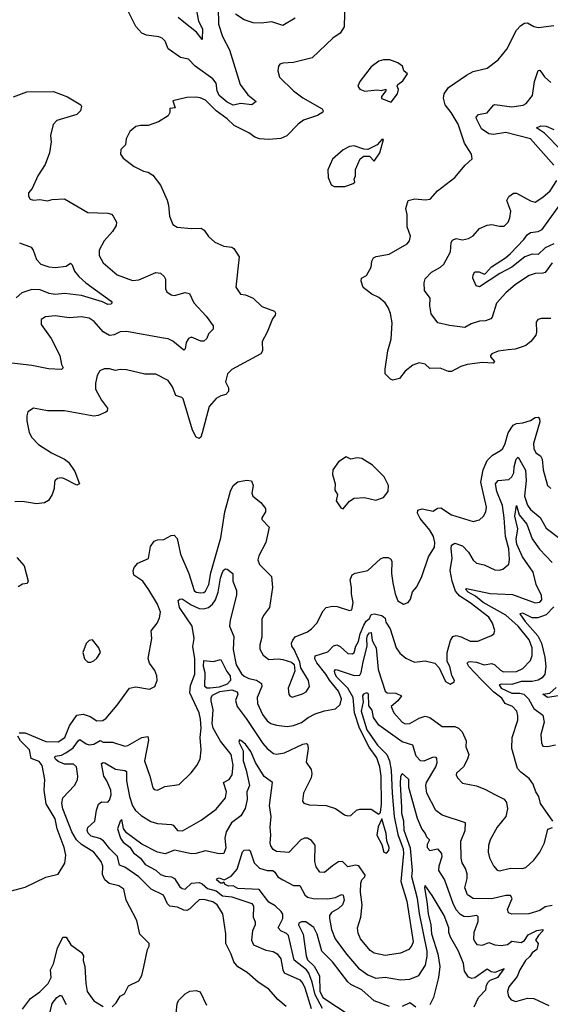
# Model space of a CAD drawing. Extents: x 1843161 to 1959474, y 907081 to 1016326.
# Tile 105 of 256: x 1857196 to 1860622, y 953121 to 959485. Entities that reach past the tile are written whole.
import ezdxf

# ---------------------------------------------------------------- set-up
doc = ezdxf.new("R2010")
doc.units = 0

msp = doc.modelspace()

# ---------------------------------------------------------------- linework, layer by layer
at = {"layer": '0CON20XD'}
for points in [[(1859296.2, 959605), (1859290.9, 959439.1), (1859265, 959398), (1859218, 959365), (1859085, 959238.8), (1858965, 959207.1), (1858895, 959203.3), (1858875, 959196.7), (1858866.2, 959185), (1858862.9, 959155), (1858873.6, 959113.6), (1858964.4, 959024.4), (1859025, 958980), (1859149.1, 958909.1), (1859156.2, 958895), (1859154.1, 958885.9), (1859120, 958865), (1859028.8, 958835), (1858995, 958810), (1858920, 958735), (1858882.9, 958717.1), (1858805, 958709.5), (1858745, 958714.7), (1858715.2, 958725.2), (1858675, 958752.5), (1858580.3, 958800.3), (1858535, 958844.7), (1858465.3, 958895.2), (1858395, 958964.3), (1858360.3, 958980.3), (1858335, 958984.4), (1858275, 958981.9), (1858185, 958960), (1858200, 958915), (1858165, 958910), (1858165.9, 958884.1), (1858155, 958863.3), (1858093.3, 958825), (1858025, 958800), (1857975, 958801.4), (1857945.7, 958794.3), (1857908, 958762), (1857884, 958715), (1857880, 958675), (1857850, 958645), (1857846.7, 958615), (1857865, 958590), (1857935, 958536.2), (1857995, 958506.7), (1858025, 958500), (1858055, 958480), (1858105.6, 958415.6), (1858148.3, 958318.3), (1858157.5, 958285), (1858164.2, 958215), (1858185, 958160), (1858212.7, 958142.7), (1858305, 958134.3), (1858367.6, 958137.6), (1858386.2, 958125), (1858415, 958083.3), (1858455.9, 958045.9), (1858515, 958021.2), (1858565, 958013.8), (1858578.8, 958005), (1858612.3, 957952.3), (1858591.2, 957755), (1858620.8, 957710.8), (1858655, 957707.1), (1858703.9, 957683.9), (1858760.3, 957630.3), (1858841.7, 957601.7), (1858848.3, 957588.3), (1858846.2, 957575), (1858828.1, 957551.9), (1858794.2, 957465), (1858761.2, 957405), (1858763.3, 957345), (1858753.9, 957326.1), (1858565, 957223.3), (1858538.9, 957195), (1858524.5, 957145), (1858544.3, 957105), (1858545, 957082.5), (1858527, 957063), (1858495, 957053.8), (1858465, 957036.2), (1858418.6, 956985), (1858374.5, 956815.5), (1858365, 956787.5), (1858355, 956778.8), (1858335, 956786.7), (1858312.2, 956832.2), (1858250.8, 957035), (1858243, 957043), (1858204.3, 957055), (1858182.4, 957112.4), (1858155, 957153.8), (1858075, 957194), (1858005, 957194.3), (1857885, 957222.5), (1857845.6, 957224.4), (1857815, 957217.9), (1857775, 957227.8), (1857742.1, 957227.9), (1857713.8, 957215), (1857695.8, 957185), (1857685.5, 957135), (1857686.4, 957096.4), (1857724.3, 957025), (1857762, 956975), (1857761.2, 956955), (1857752.7, 956947.3), (1857703.5, 956926.5), (1857675, 956923.1), (1857485, 956957.5), (1857375, 956956), (1857285, 956973.3), (1857249.3, 956950.7), (1857241.2, 956925), (1857242.7, 956892.7), (1857257.3, 956817.3), (1857274.2, 956785), (1857318.3, 956738.3), (1857401.2, 956685), (1857484.5, 956644.5), (1857512, 956625), (1857552.5, 956565), (1857582.5, 956485), (1857565, 956476.7), (1857485, 956518), (1857465, 956523.8), (1857440.5, 956519.5), (1857425, 956507.5), (1857420, 956495), (1857418.8, 956455), (1857406, 956415), (1857382.7, 956377.3), (1857356.8, 956363.2), (1857305, 956355.7), (1857215, 956371.1), (1857165, 956369.2)], [(1858476.8, 959563.2), (1858479.6, 959455), (1858505.5, 959375.5), (1858550, 959290), (1858619.1, 959065), (1858669.5, 958999.5), (1858722.9, 958955), (1858695.7, 958934.3), (1858625, 958942.9), (1858575, 958932.5), (1858535, 958951.7), (1858483, 958995), (1858471.1, 959025), (1858465.2, 959075), (1858443.1, 959103.1), (1858329.5, 959185), (1858285, 959229.2), (1858235, 959239.5), (1858155, 959296.2), (1858134.3, 959345), (1858115.3, 959365.3), (1858093.9, 959373.9), (1858015, 959385.2), (1857985, 959397.4), (1857945, 959440.5), (1857898.5, 959535)], [(1858335.4, 959555), (1858350.6, 959475), (1858375.9, 959425), (1858375, 959357.5), (1858336.9, 959405), (1858255, 959468.6), (1858218.4, 959498.4)], [(1858975.6, 959495), (1858895, 959446.9), (1858825, 959471.7), (1858755, 959462.3), (1858703.8, 959465), (1858645, 959483.3), (1858589.7, 959519.7)], [(1860625, 957554.4), (1860565, 957554), (1860542.9, 957547.1), (1860530.5, 957529.5), (1860533.3, 957465), (1860528.8, 957445), (1860495.7, 957404.3), (1860465, 957378.8), (1860440.5, 957369.5), (1860395, 957355.8), (1860351.2, 957351.2), (1860285, 957342.5), (1860245.5, 957324.5), (1860236, 957315), (1860237.1, 957305), (1860261.4, 957275), (1860254.3, 957265.7), (1860185, 957269.6), (1860085, 957255.7), (1860045, 957242.9), (1859985, 957212), (1859965, 957211.2), (1859911.7, 957231.7), (1859845, 957230), (1859815, 957258), (1859775, 957266), (1859735, 957250.8), (1859685, 957212.9), (1859648.8, 957165), (1859605, 957155.7), (1859590.6, 957160.6), (1859556.7, 957195), (1859556, 957225), (1859572.7, 957345), (1859595, 957420), (1859602.2, 957525), (1859591.1, 957585), (1859575.6, 957625), (1859555, 957654.4), (1859515, 957688.2), (1859470.4, 957710.4), (1859415, 957753.3), (1859400.8, 957795), (1859403.3, 957815), (1859435, 957831.4), (1859466.5, 957885), (1859469.2, 957925), (1859480, 957945), (1859496.9, 957953.1), (1859581.2, 957968.8), (1859697.5, 958035), (1859713.3, 958055), (1859718.8, 958085), (1859698.8, 958145), (1859698.6, 958225), (1859689.2, 958265), (1859704, 958315), (1859747.3, 958327.3), (1859815, 958320), (1859846.2, 958325), (1859895, 958378.8), (1860005.5, 958464.5), (1860072, 958545), (1860118, 958585), (1860114.2, 958615), (1860067.4, 958687.4), (1860028.5, 958808.5), (1859983.1, 958885), (1859944.3, 958935), (1859932.3, 958977.7), (1859936, 959005), (1859965, 959045.7), (1860081.2, 959125), (1860125, 959150.8), (1860215, 959171.4), (1860285, 959225.8), (1860341.4, 959295), (1860403.2, 959416.8), (1860432.1, 959447.9), (1860455, 959462), (1860475, 959464.2), (1860515, 959440), (1860545.5, 959434.5), (1860645, 959446.9)], [(1859595, 958952.5), (1859636.2, 959005), (1859642.5, 959032.5), (1859632.5, 959055), (1859637.5, 959065), (1859669.7, 959090.3), (1859700, 959135), (1859677.5, 959155), (1859667.5, 959185), (1859637.5, 959205), (1859585.5, 959225.5), (1859544.5, 959225.5), (1859514.5, 959215.5), (1859465, 959180), (1859392, 959085), (1859380, 959055), (1859393.3, 959035), (1859425, 959023.1), (1859505, 959032), (1859533, 959027), (1859560, 959035), (1859560, 959025), (1859532.3, 958987.7), (1859533.3, 958975), (1859595, 958952.5)], [(1860645.3, 958545), (1860494.2, 958715), (1860334.5, 958755.5), (1860255, 958742.5), (1860225, 958747.3), (1860179, 958779), (1860145, 958844.3), (1860144.6, 958855.4), (1860158.8, 958871.2), (1860215, 958883.2), (1860255, 958932.5), (1860264.1, 958935.9), (1860375, 958921.1), (1860446.9, 958933.1), (1860466.9, 958943.1), (1860507.3, 958995), (1860520.8, 959085), (1860545, 959156.2), (1860555, 959159.2), (1860585, 959114.3), (1860625, 959079.2)], [(1857155, 958985.7), (1857242.3, 959017.7), (1857415, 959021.5), (1857505, 958986.4), (1857591.2, 958935), (1857596, 958925), (1857589.2, 958895), (1857565, 958871.4), (1857435, 958833.8), (1857411.7, 958808.3), (1857394.1, 958735.9), (1857400, 958695), (1857388, 958625), (1857361.2, 958548.8), (1857314, 958475), (1857276.1, 958393.9), (1857252.5, 958365), (1857253.3, 958345), (1857263.3, 958325), (1857285, 958317.5), (1857325, 958323.3), (1857375, 958313.8), (1857405, 958323.3), (1857485, 958327.5), (1857635, 958239.2), (1857765, 958234), (1857787.7, 958227.7), (1857800, 958215), (1857822, 958175), (1857818.1, 958155), (1857794.7, 958115.3), (1857741.9, 958055), (1857708.9, 957995), (1857709.7, 957959.7), (1857735, 957912.9), (1857825, 957835.6), (1857925, 957800), (1857966, 957804), (1858075, 957850), (1858105, 957846), (1858128.8, 957825), (1858137, 957807), (1858137.8, 957745), (1858147.1, 957725), (1858175, 957705.6), (1858195, 957702.5), (1858265, 957722.5), (1858293.3, 957715), (1858320, 957655), (1858399.4, 957569.4), (1858445.7, 957505), (1858446.2, 957483.8), (1858415.8, 957455), (1858404, 957425), (1858385, 957408), (1858365, 957407.5), (1858305, 957432), (1858285.9, 957424.1), (1858271.5, 957398.5), (1858265, 957357.5), (1858255, 957348.8), (1858185, 957407.5), (1858155, 957421.1), (1858125, 957425.6), (1857885, 957470), (1857845, 957466.7), (1857805, 957448.6), (1857775, 957443.5), (1857735, 957467.5), (1857677.5, 957535), (1857645, 957555.5), (1857594.5, 957564.5), (1857515, 957557.9), (1857425, 957570), (1857362.5, 957565), (1857335, 957547.5), (1857334.4, 957515), (1857398.1, 957425), (1857454.5, 957315), (1857466.6, 957256.6), (1857476.9, 957235), (1857466.5, 957223.5), (1857382.7, 957227.3), (1857275, 957248.8), (1857145, 957264.7)], [(1860695, 958638.6), (1860585, 958750.8), (1860565, 958764.4), (1860533.3, 958785), (1860561.5, 958798.5), (1860595, 958795.8), (1860645, 958774.7)], [(1859226.4, 958406.4), (1859295, 958406.7), (1859315, 958413.8), (1859350, 958425), (1859360, 958435), (1859356.7, 958455), (1859363.6, 958476.4), (1859363.6, 958516.4), (1859393.6, 958586.4), (1859418.3, 958601.7), (1859455, 958602.5), (1859485, 958570), (1859521.2, 958625), (1859545, 958710), (1859535, 958710), (1859503.6, 958676.4), (1859445, 958646.7), (1859418, 958648), (1859355, 958669.2), (1859325, 958664.2), (1859285, 958643.8), (1859215, 958582.5), (1859186, 958515), (1859187.5, 958465), (1859207.5, 958417.5), (1859226.4, 958406.4)], [(1860635, 957913.8), (1860588.2, 957851.8), (1860574.5, 957845.5), (1860525, 957844.4), (1860485, 957830.4), (1860397.7, 957772.3), (1860335, 957718.5), (1860275, 957653.5), (1860247, 957563), (1860238, 957552), (1860205, 957538.1), (1860165, 957535.6), (1860111.5, 957518.5), (1860070, 957495), (1859971.4, 957508.6), (1859896.2, 957525), (1859853, 957583), (1859844.2, 957635), (1859845.8, 957685), (1859810, 957735), (1859806.9, 957785), (1859815, 957810), (1859855, 957853.1), (1859912.9, 957885), (1859934.7, 957905.3), (1859977.8, 957985), (1859982.8, 958045), (1859990.6, 958059.4), (1860015, 958071.4), (1860055, 958062.2), (1860095, 958071.1), (1860125, 958088.1), (1860165, 958135.6), (1860215, 958156.7), (1860245, 958160), (1860295, 958149.6), (1860325, 958150.9), (1860349.6, 958175), (1860360.9, 958205), (1860366.5, 958246.5), (1860340.8, 958315), (1860355, 958342), (1860385, 958363.8), (1860405, 958364), (1860495, 958312.9), (1860525, 958305.6), (1860573.3, 958336.7), (1860620.8, 958379.2), (1860664.7, 958445.3)], [(1860645, 958036.2), (1860589.8, 958010.2), (1860545, 957966.8), (1860505, 957969.5), (1860458.2, 957951.8), (1860375, 957885.6), (1860296.9, 957845), (1860165, 957758.1), (1860144.5, 957765), (1860122.7, 957815), (1860123.8, 957835), (1860134.5, 957855.5), (1860163.3, 957855), (1860195, 957840), (1860205, 957844.3), (1860242.2, 957887.8), (1860332.5, 957945), (1860365, 957972.5), (1860451.4, 958065), (1860472, 958095), (1860495, 958110), (1860545, 958116.4), (1860570.9, 958129.1), (1860718, 958335)], [(1857195, 958041.4), (1857269.2, 958015), (1857282.5, 957995), (1857303.5, 957935), (1857332.9, 957905), (1857385, 957886.5), (1857425, 957883.3), (1857495, 957890.8), (1857525, 957910), (1857535, 957900), (1857550.3, 957860.3), (1857577.8, 957825), (1857622.9, 957782.9), (1857786.2, 957665), (1857793.3, 957655), (1857784.1, 957645.9), (1857765, 957643.1), (1857730.5, 957660.5), (1857595, 957701.2), (1857486, 957716), (1857425, 957707.7), (1857386.2, 957715), (1857329.1, 957739.1), (1857275, 957740.3), (1857210.7, 957719.3), (1857173.9, 957686.1)], [(1860215.4, 956635), (1860248.9, 956671.1), (1860300.7, 956699.3), (1860315, 956714.2), (1860331.1, 956745), (1860351.2, 956815), (1860383.6, 956865), (1860405, 956875.4), (1860445, 956879.6), (1860495, 956894.1), (1860525, 956912.7), (1860545, 956916.2), (1860553.6, 956905), (1860555.5, 956885), (1860513.6, 956745), (1860515, 956713.3), (1860530, 956685), (1860558.9, 956665), (1860570.7, 956645), (1860575.7, 956575.7), (1860604.3, 956475), (1860625, 956454.3)], [(1857193.3, 954875), (1857231.2, 954875), (1857365, 954818.7), (1857445, 954816.8), (1857486.4, 954845), (1857518.4, 954921.6), (1857565, 954990.8), (1857605, 954996), (1857650.9, 954980.9), (1857693.8, 954953.8), (1857732.5, 954955), (1857755, 954971.2), (1857825, 955053.8), (1857905, 955163.8), (1857946.2, 955173.8), (1858035, 955157.8), (1858068.6, 955175), (1858083.6, 955215), (1858081.2, 955245), (1858068.1, 955278.1), (1858033.1, 955325), (1858025.7, 955355.7), (1858049.4, 955485), (1858044.4, 955535), (1858084.3, 955585), (1858098, 955618), (1858104.3, 955655), (1858085, 955706.2), (1858029.5, 955799.5), (1857990.8, 955855), (1857932.5, 955895), (1857927.7, 955922.3), (1857935.7, 955944.3), (1857957.9, 955972.1), (1858026.8, 956003.2), (1858040.7, 956079.3), (1858065, 956114), (1858085, 956122), (1858127.5, 956125), (1858175, 956150), (1858192.7, 956152.7), (1858212.1, 956132.1), (1858235, 956030), (1858288.9, 955905), (1858322.1, 955795), (1858335, 955784.7), (1858365, 955780.4), (1858385, 955782.9), (1858395, 955791.1), (1858417.9, 955835), (1858430.8, 955909.2), (1858494.2, 956135), (1858520.8, 956305), (1858557.8, 956437.8), (1858575.3, 956474.7), (1858605, 956497.1), (1858660.3, 956509.7), (1858692.5, 956505), (1858704.2, 956475), (1858694.4, 956425), (1858700.8, 956405), (1858753.8, 956363.8), (1858783.1, 956325), (1858783.3, 956305), (1858760, 956265), (1858760, 956255), (1858806, 956205), (1858784.5, 956105.5), (1858741.1, 956018.9), (1858734.5, 955994.5), (1858744.6, 955964.6), (1858822, 955885), (1858829.4, 955815), (1858809.4, 955685), (1858770, 955635), (1858760.2, 955609.8), (1858760.3, 955495), (1858747.1, 955445), (1858746.2, 955416.2), (1858767.2, 955377.2), (1858805, 955349.2), (1858865, 955353.5), (1858895, 955349.4), (1858951.7, 955331.7), (1858968.3, 955318.3), (1858972.5, 955275), (1858934.3, 955175.7), (1858930, 955165), (1858933.6, 955123.6), (1858941.7, 955111.7), (1858955, 955106.7), (1859023, 955127), (1859045, 955140), (1859068, 955175), (1859061.4, 955215), (1859011.2, 955295), (1859005, 955332.5), (1858969.2, 955415), (1858952.5, 955435), (1858951.4, 955455), (1858959.2, 955475), (1858975, 955495.7), (1859055, 955528.6), (1859081.2, 955548.8), (1859114.6, 955585.4), (1859155.3, 955664.7), (1859175, 955685.7), (1859215, 955694.4), (1859245, 955692.9), (1859325, 955666.2), (1859339.7, 955670.3), (1859350, 955715), (1859338.2, 955775), (1859339.5, 955815), (1859330.9, 955865), (1859343.7, 955896.3), (1859362.8, 955907.2), (1859444.7, 955925.3), (1859525, 956000.9), (1859545, 956009.6), (1859575, 956008.9), (1859591.2, 956001.2), (1859600, 955985), (1859596.2, 955905), (1859606.5, 955845), (1859620.4, 955775), (1859638.6, 955728.6), (1859675, 955706.7), (1859705, 955718.6), (1859719.7, 955740.3), (1859732.8, 955787.2), (1859759.7, 955820.3), (1859793.3, 955885), (1859835.8, 956014.2), (1859874.4, 956075.6), (1859877.5, 956105), (1859869.2, 956145), (1859844.6, 956185), (1859781.8, 956261.8), (1859763.8, 956295), (1859767.5, 956315), (1859795, 956322.3), (1859865, 956307.5), (1859895, 956326.9), (1859915, 956330), (1859984.6, 956284.6), (1860125, 956241.9), (1860165, 956252.5), (1860190, 956275), (1860207.1, 956305), (1860210.5, 956335), (1860173, 956495), (1860188.2, 956575), (1860215.4, 956635)], [(1857794.1, 953105.9), (1857819.1, 953130.9), (1857845, 953173.8), (1857871.7, 953188.3), (1857898.8, 953241.2), (1857965, 953272.5), (1857985, 953307.5), (1857996.5, 953363.5), (1858022, 953475), (1858033, 953497), (1858031.2, 953515), (1857971.4, 953575), (1857952.2, 953662.2), (1857884.4, 953795), (1857868.6, 953865), (1857836.1, 953886.1), (1857773, 953903), (1857745.7, 953925.7), (1857731.2, 953961.2), (1857731.8, 954015), (1857721.9, 954045), (1857675, 954105.3), (1857594.4, 954154.4), (1857562.7, 954185), (1857533.6, 954235), (1857474.8, 954385), (1857468.5, 954421.5), (1857474.1, 954455.9), (1857550.6, 954535), (1857568.9, 954571.1), (1857571.5, 954595), (1857561.8, 954655), (1857544.1, 954674.1), (1857485, 954673.9), (1857445, 954690), (1857427.7, 954705), (1857422.3, 954715), (1857425.6, 954724.4), (1857465, 954731.1), (1857493.5, 954746.5), (1857540.4, 954779.6), (1857575, 954826.4), (1857585, 954831.8), (1857624.4, 954805), (1857645, 954799.1), (1857675, 954803.3), (1857715, 954826.5), (1857735, 954816.1), (1857795.5, 954814.5), (1857875, 954790.5), (1857895.3, 954794.7), (1857985, 954844.6), (1858023, 954853), (1858028.6, 954828.6), (1858001.5, 954695), (1858037.1, 954595), (1858055, 954520), (1858065, 954508.8), (1858085, 954506.2), (1858132.1, 954527.9), (1858225, 954541.4), (1858302.8, 954617.2), (1858340.6, 954665), (1858360.9, 954705), (1858367.5, 954765), (1858361.5, 954845), (1858367.4, 954905), (1858363.3, 954965), (1858355, 955005.8), (1858294.2, 955135), (1858298.9, 955181.1), (1858327.5, 955255), (1858326.6, 955355), (1858313.8, 955433.8), (1858321.6, 955485), (1858310.5, 955565), (1858228.8, 955685), (1858220, 955730), (1858230, 955740), (1858245, 955741.8), (1858302.4, 955702.4), (1858355, 955680.2), (1858385, 955677), (1858415, 955686.2), (1858442, 955708), (1858459.8, 955735), (1858477.9, 955785), (1858492.7, 955875), (1858505, 955913.1), (1858515, 955928.5), (1858525, 955934.6), (1858535, 955932.5), (1858571.6, 955905), (1858573, 955855), (1858595.3, 955795), (1858595.3, 955765), (1858555, 955603.3), (1858550, 955565), (1858578, 955498), (1858574.1, 955415), (1858594.8, 955315), (1858627.7, 955257.7), (1858645, 955240.9), (1858675, 955226.6), (1858725, 955215.9), (1858757.1, 955195), (1858758.5, 955175), (1858729.2, 955105), (1858732.3, 955065), (1858763.9, 954995), (1858794, 954954), (1858816.9, 954936.9), (1858855, 954925.3), (1858923.6, 954916.4), (1858965, 954922.3), (1859015, 954941.5), (1859058.1, 954975), (1859105, 954999.4), (1859165, 955018.8), (1859235, 955030), (1859265, 955058.8), (1859274.4, 955095), (1859254.3, 955145), (1859195.7, 955215.7), (1859173.8, 955255), (1859115, 955329.1), (1859102.5, 955355), (1859104.2, 955374.2), (1859185, 955399.6), (1859221.5, 955438.5), (1859244.6, 955444.6), (1859265, 955434.6), (1859315, 955388.8), (1859345, 955387.3), (1859355, 955395.7), (1859366.1, 955435), (1859383.7, 955465), (1859394.2, 955515), (1859417.6, 955572.4), (1859433, 955597), (1859454.2, 955615), (1859465, 955640), (1859485, 955643.8), (1859535, 955634), (1859555, 955616.2), (1859560.9, 955590.9), (1859588.1, 955548.1), (1859628.1, 955425), (1859650.2, 955390.2), (1859688.9, 955358.9), (1859745, 955332.5), (1859815, 955341.2), (1859876.2, 955326.2), (1859904.4, 955295), (1859945, 955207.5), (1859975, 955190), (1860002.5, 955205), (1860003.3, 955215), (1859986.8, 955246.8), (1859972.9, 955305), (1859956.8, 955336.8), (1859956.7, 955395), (1859978.3, 955471.7), (1859992.7, 955497.3), (1860015, 955505.4), (1860046.5, 955496.5), (1860105, 955468.9), (1860155, 955467.1), (1860242.5, 955505), (1860256.7, 955515), (1860263.8, 955536.2), (1860249.1, 955585), (1860225, 955622.7), (1860105.8, 955715), (1860038.5, 955758.5), (1860010.9, 955790.9), (1859989, 955855), (1859976.3, 955925), (1859988.3, 956005), (1859981.9, 956065), (1859985, 956088.8), (1860005, 956101.1), (1860055.7, 956085), (1860095, 956043.1), (1860125, 955990.8), (1860145, 955971.4), (1860195, 955962.5), (1860265, 955930), (1860295, 955926.9), (1860315, 955933.1), (1860354.2, 955965), (1860359.5, 955995), (1860354.3, 956065), (1860332.9, 956145), (1860325.2, 956264.8), (1860313.3, 956345), (1860277.7, 956435), (1860268.7, 956485), (1860285, 956507.5), (1860355, 956513.9), (1860375, 956530), (1860387, 956555), (1860389.7, 956595), (1860402.2, 956645), (1860415, 956656.7), (1860462.3, 956572.3), (1860466.6, 956506.6), (1860455.7, 956405.7), (1860475, 956346.9), (1860495, 956320), (1860556.6, 956266.6), (1860595, 956199.4), (1860685, 956131.1)], [(1859285, 956322.5), (1859325, 956372.5), (1859355, 956393.3), (1859423.6, 956396.4), (1859495, 956378.8), (1859545, 956396.2), (1859575.5, 956434.5), (1859578.6, 956475), (1859550.3, 956530.3), (1859473.3, 956605), (1859405, 956648.8), (1859375, 956652.5), (1859335, 956643.3), (1859305, 956660), (1859255, 956627.5), (1859217.5, 956575), (1859216.7, 956545), (1859233.8, 956485), (1859230, 956445), (1859247.5, 956415), (1859240, 956375), (1859270.7, 956330.7), (1859285, 956322.5)], [(1860638.8, 954305), (1860558.8, 954418.8), (1860547.5, 954465), (1860530, 954495), (1860512.5, 954545), (1860485, 954580), (1860431.2, 954621.2), (1860410.5, 954645), (1860373.7, 954773.7), (1860375.4, 954845), (1860412.6, 954957.4), (1860413.6, 954985), (1860405.3, 955015.3), (1860378.6, 955045), (1860331.1, 955065), (1860310.4, 955100.4), (1860258.4, 955138.4), (1860177.2, 955217.2), (1860095.8, 955305), (1860086.4, 955325), (1860094.2, 955335), (1860105, 955336.7), (1860145, 955332.3), (1860195, 955315.7), (1860245, 955324.6), (1860265, 955315.4), (1860301.2, 955281.2), (1860320.6, 955270.6), (1860405, 955272.6), (1860445, 955290.9), (1860495, 955343.1), (1860504.7, 955375.3), (1860506.3, 955425), (1860485, 955476.2), (1860415.7, 955565), (1860335, 955636.1), (1860188.9, 955718.9), (1860139.3, 955759.3), (1860092.9, 955785), (1860074.2, 955805), (1860082.1, 955807.9), (1860235, 955775.8), (1860379, 955769), (1860525, 955716.8), (1860555, 955721.1), (1860567.1, 955735), (1860565, 955762.5), (1860530.4, 955835), (1860512.3, 955915), (1860442.1, 956012.1), (1860407, 956095), (1860403, 956127), (1860412.6, 956195), (1860392.8, 956275), (1860404.7, 956345.3), (1860421.9, 956285), (1860471.7, 956225), (1860505, 956129.4), (1860552.2, 956062.2), (1860635, 955976.9)], [(1857178, 956008), (1857224.4, 955954.4), (1857250.8, 955855), (1857245, 955840), (1857214.3, 955835.7), (1857185, 955818.8)], [(1860645, 955690.4), (1860595, 955638.8), (1860541.3, 955618.7), (1860505, 955619.2), (1860445, 955649.2), (1860425.6, 955645), (1860459.8, 955595), (1860542.2, 955502.2), (1860566.1, 955456.1), (1860587.7, 955365), (1860593.2, 955305), (1860586.8, 955255), (1860569.8, 955230.2), (1860544.1, 955215.9), (1860505, 955206.4), (1860435, 955207.4), (1860375, 955188.4), (1860305, 955190.5), (1860292.7, 955185), (1860305.3, 955165), (1860375, 955131.1), (1860425, 955132.4), (1860451.6, 955125), (1860480.6, 955095), (1860515, 955032.3), (1860575, 954989.2), (1860582, 954945), (1860561.9, 954865), (1860565, 954810), (1860575, 954790.4), (1860605, 954787.2), (1860655, 954798.2)], [(1858916.8, 953106.8), (1858862.8, 953152.8), (1858805, 953218), (1858735, 953264.2), (1858665.9, 953325.9), (1858603.6, 953363.6), (1858579.2, 953395), (1858562.2, 953445), (1858527.8, 953515), (1858526.6, 953576.6), (1858506.8, 953705), (1858470.4, 953765), (1858443.4, 953783.4), (1858385, 953798.9), (1858355, 953796.2), (1858325, 953768.8), (1858295, 953737.6), (1858275, 953728.2), (1858255, 953729.3), (1858215, 953749.1), (1858166.2, 953756.2), (1858150.9, 953770.9), (1858125, 953826.7), (1858045.4, 953865), (1857965, 953945.8), (1857875, 954006.8), (1857840.7, 954020.8), (1857827.2, 954077.3), (1857777.3, 954125), (1857737.7, 954177.7), (1857712.7, 954192.7), (1857658.5, 954208.5), (1857637.4, 954227.4), (1857632.2, 954245), (1857636.2, 954263.8), (1857681.4, 954305), (1857691.1, 954375), (1857705.5, 954414.5), (1857725, 954429.4), (1857765, 954428.6), (1857775, 954440), (1857785.7, 954475), (1857784.8, 954505), (1857759.5, 954565), (1857739, 954595), (1857725, 954678.1), (1857735, 954684.6), (1857745, 954682.8), (1857815, 954641.7), (1857875, 954633.3), (1857885, 954626.2), (1857886.1, 954615), (1857885.3, 954565), (1857904.5, 954465), (1857924.5, 954404.5), (1857944.8, 954374.8), (1857980.5, 954340.5), (1858043.1, 954303.1), (1858085, 954290.5), (1858175, 954284), (1858188, 954278), (1858215, 954244.5), (1858248.3, 954241.7), (1858368.6, 954311.4), (1858465, 954382.5), (1858525, 954456.7), (1858530.4, 954495), (1858512.2, 954555), (1858548.6, 954575), (1858568.9, 954605), (1858573.4, 954666.6), (1858561.6, 954735), (1858491.7, 954821.7), (1858445.2, 954905), (1858439.8, 954935), (1858446.1, 955025), (1858432.6, 955082.6), (1858432.3, 955105), (1858440.4, 955119.6), (1858487.8, 955142.2), (1858565, 955153.2), (1858600.7, 955140.7), (1858603.9, 955125), (1858588.8, 955085), (1858600.3, 955045), (1858658.7, 954968.7), (1858765, 954807.5), (1858795, 954774.3), (1858835, 954743.1), (1858855, 954738.5), (1858905, 954747.3), (1859025, 954802.5), (1859045, 954807.1), (1859055, 954803.3), (1859058.9, 954775), (1859045.5, 954685.5), (1859078.9, 954638.9), (1859083, 954613), (1859078.1, 954585), (1859029.4, 954485), (1859021.2, 954435), (1859030.8, 954420.8), (1859065, 954409.4), (1859175, 954405.6), (1859236.3, 954386.3), (1859293.3, 954345), (1859315, 954339.2), (1859335, 954342), (1859370, 954375), (1859391.7, 954381.7), (1859465, 954382.9), (1859515, 954350), (1859525, 954360), (1859533.3, 954415), (1859530.4, 954595), (1859522.5, 954655), (1859502.1, 954715), (1859452.8, 954782.8), (1859390.6, 954905), (1859357.6, 955005), (1859349.4, 955105), (1859313.9, 955165), (1859244.8, 955235), (1859232.5, 955255), (1859229.2, 955275), (1859235, 955284.5), (1859245, 955283.4), (1859355, 955245.8), (1859392.4, 955247.6), (1859402.1, 955265), (1859413.4, 955335), (1859440.4, 955435), (1859437.7, 955485), (1859442.8, 955505), (1859455, 955521.6), (1859465, 955524.4), (1859471.3, 955475), (1859478.8, 955458.8), (1859497.1, 955425), (1859509.8, 955285), (1859555.3, 955145.3), (1859568.8, 955135), (1859625, 955131.4), (1859662.5, 955115), (1859637.5, 955082.5), (1859595.5, 955045), (1859611.8, 955005), (1859665, 954944.5), (1859685, 954933.1), (1859715, 954936.4), (1859775, 954970.4), (1859815, 954983.8), (1859845, 954974.4), (1859925, 954916.7), (1860005, 954915.9), (1860030.6, 954905), (1860052.4, 954882.4), (1860080, 954825), (1860077.1, 954785), (1860097.1, 954735), (1860088, 954705), (1860060.8, 954655), (1860017.5, 954615), (1860014.5, 954605), (1860022.9, 954585), (1860055, 954550), (1860145, 954532.5), (1860205, 954509.2), (1860259.1, 954479.1)], [(1857655, 955332.5), (1857675, 955340), (1857695, 955357.5), (1857716.7, 955395), (1857706.7, 955425), (1857665, 955477.5), (1857645, 955472.5), (1857625, 955452.5), (1857603.3, 955395), (1857613.6, 955353.6), (1857635, 955332.5), (1857655, 955332.5)], [(1858425, 955164), (1858405, 955164.4), (1858392.3, 955175), (1858393.9, 955263.9), (1858381.8, 955305), (1858385, 955342.5), (1858445, 955336.7), (1858495, 955349.2), (1858532.8, 955272.8), (1858554.7, 955245), (1858556.3, 955213.7), (1858535, 955189.4), (1858485, 955170.8), (1858425, 955164)], [(1860675, 955114), (1860603.4, 955103.4), (1860573.8, 955125), (1860618.5, 955131.5), (1860661.3, 955168.7)], [(1860635, 953759.1), (1860588.9, 953751.1), (1860555, 953728.5), (1860484.6, 953705.4), (1860375, 953704.4), (1860352.4, 953712.4), (1860346.9, 953735), (1860375.4, 953805), (1860365, 953825.5), (1860334.5, 953824.5), (1860245, 953803.6), (1860125, 953805.5), (1860088.1, 953828.1), (1860069.6, 953875), (1860084.6, 953935), (1860085.3, 953965), (1860075, 953999.2), (1860053.5, 954035), (1860047.1, 954065), (1860044.4, 954175), (1860072.5, 954245), (1860074.1, 954294.1), (1859925, 954342.7), (1859884.1, 954374.1), (1859825.5, 954485), (1859818.8, 954535), (1859822.8, 954555), (1859883.3, 954655), (1859890.9, 954685), (1859889.8, 954709.8), (1859885, 954717.1), (1859865, 954717.9), (1859805, 954692.5), (1859784.5, 954694.5), (1859755.6, 954725.6), (1859735.7, 954795.7), (1859665, 954816.9), (1859515, 954926), (1859481.3, 954975), (1859471.7, 955021.7), (1859450.7, 955050.7), (1859448.6, 955128.6), (1859435, 955133.8), (1859415.6, 955125), (1859410.6, 955115), (1859413.8, 955075), (1859401.1, 955015), (1859436.9, 954895), (1859507.1, 954795), (1859566.7, 954736.7), (1859584.1, 954694.1), (1859595.1, 954635), (1859600.3, 954485), (1859615.1, 954335), (1859637.8, 954217.8), (1859660.3, 954160.3), (1859671.9, 954125), (1859673.8, 954095), (1859657.8, 953915), (1859695, 953788.8), (1859736.4, 953525), (1859729, 953501), (1859708.9, 953475), (1859655, 953450.8), (1859555, 953437.7), (1859485, 953452.1), (1859459.5, 953469.5), (1859397.3, 953545), (1859381.1, 953581.1), (1859377.3, 953615), (1859399.2, 953685), (1859407.9, 953765), (1859397.7, 953845), (1859398.5, 953905), (1859404.7, 953925.2), (1859425.4, 953945), (1859426, 953955), (1859386.9, 954016.9), (1859365, 954019.6), (1859315, 954010.6), (1859280, 954045), (1859255, 954041.8), (1859215, 954016.9), (1859165, 953972.5), (1859135, 953975.6), (1859110.7, 954010.7), (1859101.1, 954045), (1859105, 954150), (1859080.9, 954180.9), (1859055, 954194.4), (1859035, 954195.4), (1859010.6, 954185), (1858935, 954101.9), (1858855, 954108.1), (1858832, 954122), (1858816.9, 954145), (1858812.9, 954165), (1858816.9, 954215), (1858812.9, 954265), (1858820.8, 954335), (1858809.8, 954405), (1858829.4, 954555), (1858774.4, 954594.4), (1858719.6, 954685), (1858688.8, 954755), (1858655, 954802.5), (1858625, 954827.1), (1858615, 954830), (1858611.5, 954815), (1858639.2, 954759.2), (1858639.3, 954695), (1858659.4, 954635), (1858679.3, 954535), (1858663.6, 954495), (1858665.2, 954445), (1858652.8, 954387.2), (1858625, 954338.9), (1858563.6, 954295), (1858528.4, 954235), (1858521.1, 954195), (1858528, 954132), (1858513.3, 954096.7), (1858485, 954092.7), (1858395, 954113.1), (1858334.2, 954095.8), (1858305.9, 954094.1), (1858195, 954116.5), (1858135, 954094.7), (1858085, 954103.8), (1857985, 954155.8), (1857885, 954228.9), (1857866.8, 954256.8), (1857855, 954316.2), (1857845, 954303.8), (1857828, 954255), (1857845.9, 954195), (1857865, 954168.5), (1857906.4, 954136.4), (1857930.9, 954100.9)], [(1857135, 953852), (1857232.3, 953877.7), (1857365, 953942.5), (1857445, 953962.5), (1857486.8, 954033.2), (1857494, 954085), (1857482.9, 954135), (1857438.2, 954255), (1857425, 954319.2), (1857367.9, 954417.9), (1857353.4, 954505), (1857357.5, 954575), (1857341.2, 954665), (1857321.4, 954691.4), (1857270.1, 954710.1), (1857259.3, 954765), (1857200.3, 954825), (1857183.5, 954855)], [(1859152.4, 953095), (1859103.3, 953183.3), (1859084.4, 953265), (1859062.2, 953322.2), (1859047.2, 953345), (1858967.3, 953407.3), (1858932, 953565), (1858918.9, 953578.9), (1858883.1, 953595), (1858865.4, 953615), (1858895.5, 953675), (1858894.5, 953704.5), (1858885, 953720.5), (1858845, 953758.7), (1858805, 953780.9), (1858743.3, 953863.3), (1858605, 953870), (1858575, 953886.7), (1858544.6, 953884.6), (1858523.3, 953895), (1858515, 953910), (1858506.4, 953903.6), (1858493.3, 953905), (1858467.5, 953925), (1858472.5, 953935), (1858485, 953938.8), (1858516.4, 953926.4), (1858560.9, 953949.1), (1858600, 953995), (1858635, 954107.5), (1858645, 954116.7), (1858675, 954120), (1858685, 954112.5), (1858710, 954035), (1858745, 954000), (1858795, 953985.4), (1858830.4, 953985), (1858843.9, 953975), (1858862.7, 953945), (1858895, 953924.8), (1858965, 953889.6), (1859005, 953888.1), (1859037.7, 953827.7), (1859055, 953813.5), (1859090, 953805), (1859185, 953803.9), (1859235, 953811.3), (1859275, 953830.8), (1859285, 953825.8), (1859291.4, 953795), (1859281.4, 953765), (1859255, 953740), (1859210.5, 953715), (1859196.9, 953695), (1859195.7, 953675.7), (1859210.5, 953605), (1859232.5, 953545), (1859306.3, 953446.3), (1859384.8, 953354.8), (1859445, 953310.8), (1859495, 953291.2), (1859555, 953296.2), (1859655, 953280.4), (1859716.2, 953283.8), (1859773.4, 953306.6), (1859816.7, 953373.3), (1859828.1, 953431.9), (1859827.3, 953465), (1859777.4, 953707.4), (1859764, 953805), (1859728.6, 953945), (1859731.6, 953985), (1859720.5, 954130.5), (1859679.5, 954245), (1859675.5, 954305), (1859663.9, 954353.9), (1859664, 954395), (1859654.3, 954545), (1859657.3, 954592.7), (1859665, 954613.3), (1859706.8, 954576.8), (1859706, 954525), (1859763.2, 954323.2), (1859792.6, 954252.6), (1859814.6, 954225), (1859822.8, 954202.7), (1859841.9, 954185), (1859826.9, 954155), (1859826.9, 954135), (1859845, 954115.5), (1859895, 954125.6), (1859919.6, 954095), (1859921.4, 954075), (1859901.9, 954015), (1859900.7, 953985), (1859939.1, 953925), (1859995, 953767.5), (1860015, 953732.7), (1860039.2, 953705), (1860065, 953691.4), (1860095, 953688.8), (1860145, 953696.4), (1860155, 953688.8), (1860154.1, 953655), (1860128, 953585), (1860126.2, 953545), (1860134, 953524), (1860148.8, 953508.8), (1860185, 953503.8), (1860225, 953520.3), (1860265, 953506.4), (1860305, 953501.8), (1860345, 953508.8), (1860375, 953528.4), (1860435, 953520.3), (1860455, 953532.9), (1860479.8, 953570.2), (1860535, 953599), (1860575, 953605.4), (1860574.2, 953595), (1860545.2, 953565), (1860527.6, 953535), (1860543.8, 953513.8), (1860535.4, 953474.6), (1860505.2, 953454.8), (1860489.7, 953430.3), (1860462.2, 953405), (1860425.9, 953344.1), (1860408.7, 953301.3), (1860355.6, 953235), (1860345.7, 953205), (1860352.1, 953172.1), (1860370.3, 953150.3), (1860400.3, 953140.3), (1860475, 953160.6), (1860515, 953158.9), (1860613.8, 953113.8)], [(1860259.1, 954479.1), (1860325, 954446), (1860339.2, 954425), (1860345.5, 954385), (1860334.5, 954335), (1860280, 954265), (1860234.5, 954185), (1860223, 954147), (1860220.4, 954105), (1860228.9, 954068.9), (1860255, 954015.8), (1860278.8, 953988.8), (1860295, 953984.2), (1860365, 954002.1), (1860441.3, 953998.7), (1860465, 954005.7), (1860515, 954052), (1860555.4, 954104.6), (1860584.3, 954165), (1860606.7, 954253.3), (1860637, 954263)], [(1859565, 954098.8), (1859579.2, 954115), (1859582.9, 954135), (1859567.4, 954177.4), (1859561.5, 954225), (1859535, 954320), (1859511.1, 954268.9), (1859501.4, 954215), (1859533.9, 954153.9), (1859546.7, 954105), (1859565, 954098.8)], [(1857930.9, 954100.9), (1857975, 954065.3), (1858007.2, 954025), (1858075, 953987.1), (1858105, 953961), (1858135, 953949.3), (1858176, 953945), (1858195.7, 953935), (1858230.9, 953880.9), (1858245, 953869.2), (1858265, 953866.2), (1858305.6, 953904.4), (1858355, 953908.9), (1858375, 953900), (1858408.8, 953868.8), (1858463.7, 953853.7), (1858505, 953823.3), (1858565, 953816.5), (1858695, 953773.1), (1858706.2, 953755), (1858704.4, 953685), (1858715.7, 953655), (1858715.5, 953635), (1858699.1, 953595), (1858692.4, 953535), (1858704.8, 953504.8), (1858785, 953470.6), (1858832.8, 953462.8), (1858858.1, 953448.1), (1858882.7, 953415), (1858894.8, 953344.8), (1858904.4, 953324.4), (1859005, 953280.4), (1859025, 953256.2), (1859037.4, 953227.4), (1859079, 953095)], [(1860130.6, 953105), (1860158.2, 953165), (1860205.2, 953214.8), (1860209.4, 953245), (1860220.6, 953265), (1860235, 953276.5), (1860285, 953296.1), (1860325, 953350), (1860265, 953326), (1860241.2, 953331.2), (1860215, 953348.2), (1860135, 953293.3), (1860115, 953288.1), (1860095, 953295.8), (1860069.2, 953335), (1860061.8, 953385), (1860029.4, 953465), (1859977.8, 953555), (1859968.1, 953585), (1859967.3, 953615), (1859936.2, 953695), (1859859.4, 953825), (1859815, 953888), (1859809.4, 953875), (1859824.4, 953785), (1859834.1, 953705), (1859851.5, 953635), (1859855, 953575.8), (1859896.5, 953446.5), (1859909.4, 953365), (1859900.6, 953295), (1859868.1, 953165), (1859845, 953117.5)], [(1859585, 953107.8), (1859485, 953144.7), (1859405, 953215.8), (1859335, 953250), (1859315, 953266.8), (1859215, 953395.5), (1859146.7, 953465), (1859116.2, 953575), (1859095, 953616.9), (1859044.5, 953654.5), (1859015, 953654.5), (1858997.5, 953645), (1858996.7, 953635), (1859026.9, 953575), (1859045.7, 953435), (1859055, 953408.5), (1859097.1, 953367.1), (1859133, 953305), (1859133.4, 953206.6), (1859153.2, 953165), (1859425, 952986.6)], [(1857215, 953090), (1857265, 953159.2), (1857325, 953201.1), (1857379.1, 953255), (1857399.5, 953295), (1857394.4, 953345), (1857415, 953383.8), (1857440.5, 953485), (1857475, 953556.2), (1857495.7, 953555.7), (1857525.7, 953505), (1857594.2, 953455), (1857607.5, 953435), (1857605.7, 953405), (1857617.5, 953365), (1857622.3, 953255), (1857632.7, 953205), (1857675, 953144.3), (1857735, 953108.1)], [(1857390.4, 953065), (1857405, 953126.5), (1857435, 953166.2), (1857455, 953178.5), (1857465, 953177.1), (1857495, 953120.4)], [(1858207.1, 953065), (1858212.5, 953125), (1858222, 953145), (1858265, 953188), (1858294.4, 953205.6), (1858335, 953210.8), (1858361.8, 953201.8), (1858402.3, 953115)], [(1859755, 953103.1), (1859715, 953131.8), (1859665, 953107.9)]]:
    msp.add_lwpolyline(points, dxfattribs=at)

doc.saveas('drawing.dxf')
